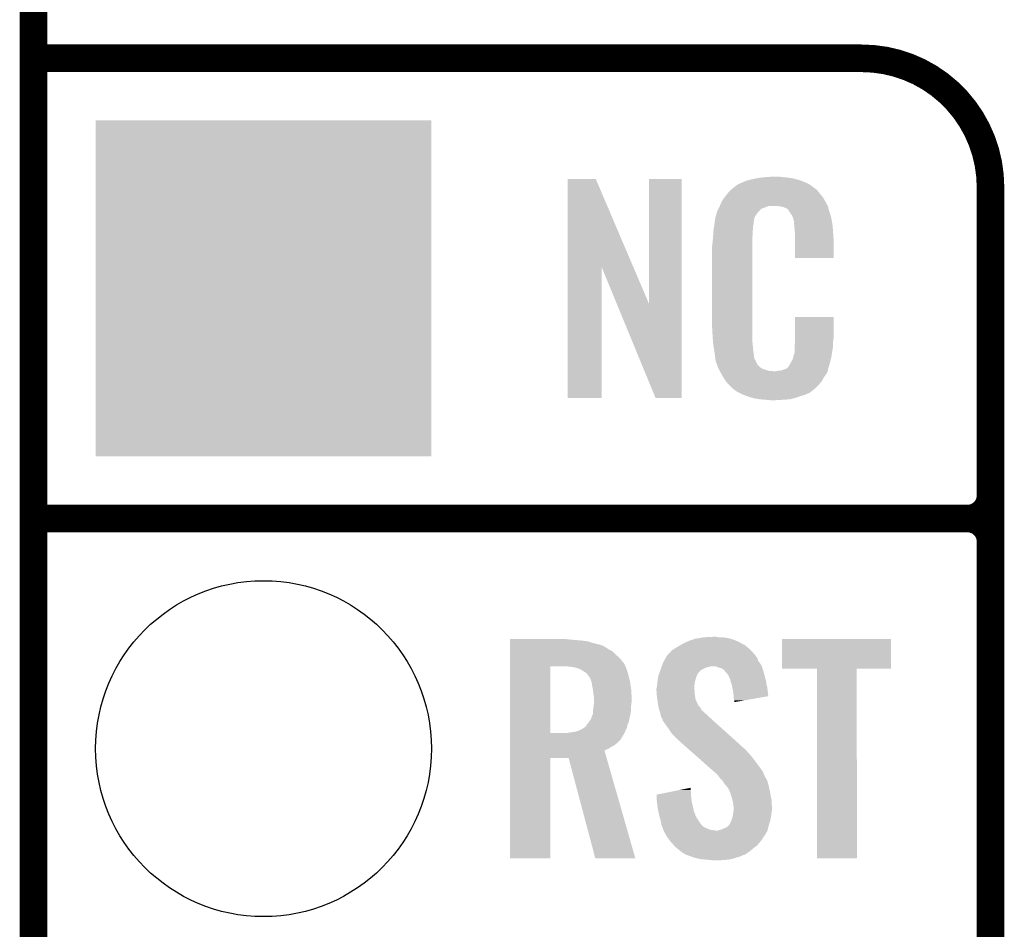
# Model space of a CAD drawing. Extents: x -1.3 to 24.2, y -3.9 to 24.8.
# Tile 12 of 23: x -1.3 to 4.1, y 14.2 to 19.3. Entities that reach past the tile are written whole.
import ezdxf

# ---------------------------------------------------------------- set-up
doc = ezdxf.new("R2010")
doc.units = 0
doc.layers.get('0').update_dxf_attribs({"linetype": 'CONTINUOUS'})
for name, color, linetype in [('M-BUS_RF_5_CLICK_V100_GKO', 14, 'CONTINUOUS'), ('M-BUS_RF_5_CLICK_V100_GTO', 12, 'CONTINUOUS'), ('M-BUS_RF_5_CLICK_V100_GTS', 13, 'CONTINUOUS')]:
    doc.layers.add(name, color=color, linetype=linetype)

# ---------------------------------------------------------------- blocks, each defined once
blk = doc.blocks.new('SQUARE_24')
blk.add_solid([(0.9271, 0.9271), (0.9271, -0.9271), (-0.9271, 0.9271), (-0.9271, -0.9271)])
blk = doc.blocks.new('ROUND_35')
blk.add_circle((0, 0), 0.9271)

msp = doc.modelspace()

# ---------------------------------------------------------------- linework, layer by layer
at = {"layer": 'M-BUS_RF_5_CLICK_V100_GKO', "const_width": 0.1524}
msp.add_lwpolyline([(-1.27, -3.81), (-1.27, 22.479)], dxfattribs=at)
at = {"layer": 'M-BUS_RF_5_CLICK_V100_GTO', "const_width": 0.1524}
for points in [[(-1.27, 19.05), (3.302, 19.05)], [(4.0132, -0.5588), (4.0132, 18.3388)], [(-1.27, 16.51), (3.8862, 16.51)], [(-1.27, 16.51), (3.8862, 16.51)], [(4.0132, 14.097), (4.0132, 16.383)]]:
    msp.add_lwpolyline(points, dxfattribs=at)
for points in [[(4.0132, 18.3388, 0.4142136), (3.302, 19.05)], [(3.8862, 16.51, 0.4142136), (4.0132, 16.637)], [(4.0132, 16.383, 0.4142136), (3.8862, 16.51)], [(4.0132, 16.383, 0.4142136), (3.8862, 16.51)]]:
    msp.add_lwpolyline(points, format="xyb", dxfattribs=at)
at = {"layer": 'M-BUS_RF_5_CLICK_V100_GTO'}
for points in [[(1.678952, 17.896728), (1.67896, 18.384506), (2.041942, 17.896728), (1.833884, 18.384506)], [(1.67896, 18.384506), (1.678962, 18.38452), (1.833884, 18.384506), (1.678962, 18.38452)], [(2.12852, 17.693748), (2.12854, 18.384498), (2.308846, 17.693748), (2.30886, 18.384498)], [(2.12854, 18.384498), (2.128542, 18.38452), (2.30886, 18.384498), (2.128542, 18.38452)], [(2.647314, 18.36674), (2.664462, 18.374362), (2.98704, 18.36674), (2.967222, 18.374362)], [(2.664462, 18.374362), (2.684768, 18.379438), (2.967222, 18.374362), (2.954022, 18.379438)], [(2.684768, 18.379438), (2.69494, 18.38198), (2.954022, 18.379438), (2.943858, 18.38198)], [(2.69494, 18.38198), (2.718646, 18.38706), (2.943858, 18.38198), (2.92354, 18.38706)], [(2.718646, 18.38706), (2.7305, 18.3896), (2.92354, 18.38706), (2.90703, 18.3896)], [(2.7305, 18.3896), (2.75209, 18.39214), (2.90703, 18.3896), (2.89052, 18.39214)], [(2.75209, 18.39214), (2.77368, 18.39468), (2.89052, 18.39214), (2.86258, 18.39468)], [(2.77368, 18.39468), (2.819398, 18.39722), (2.86258, 18.39468), (2.83972, 18.39722)], [(2.562862, 18.30578), (2.580638, 18.323558), (3.068956, 18.30578), (3.055622, 18.323558)], [(2.580638, 18.323558), (2.585722, 18.328642), (3.055622, 18.323558), (3.048506, 18.328642)], [(2.585722, 18.328642), (2.595244, 18.33626), (3.048506, 18.328642), (3.03784, 18.33626)], [(2.595244, 18.33626), (2.607944, 18.34642), (3.03784, 18.33626), (3.02514, 18.34642)], [(2.607944, 18.34642), (2.611122, 18.348962), (3.02514, 18.34642), (3.021328, 18.348962)], [(2.611122, 18.348962), (2.616198, 18.3515), (3.021328, 18.348962), (3.01752, 18.3515)], [(2.616198, 18.3515), (2.616202, 18.351502), (3.01752, 18.3515), (3.017518, 18.351502)], [(2.616202, 18.351502), (2.620006, 18.354038), (3.017518, 18.351502), (3.01498, 18.354038)], [(2.620006, 18.354038), (2.62382, 18.35658), (3.01498, 18.354038), (3.00939, 18.35658)], [(2.62382, 18.35658), (2.6416, 18.3642), (3.00939, 18.35658), (2.992628, 18.3642)], [(2.6416, 18.3642), (2.647314, 18.36674), (2.992628, 18.3642), (2.98704, 18.36674)], [(2.529842, 18.260062), (2.54508, 18.28292), (3.10134, 18.260062), (3.087626, 18.28292)], [(2.54508, 18.28292), (2.547054, 18.285458), (3.087626, 18.28292), (3.086102, 18.285458)], [(2.547054, 18.285458), (2.560886, 18.30324), (3.086102, 18.285458), (3.07086, 18.30324)], [(2.560886, 18.30324), (2.562862, 18.30578), (3.07086, 18.30324), (3.068956, 18.30578)], [(2.50444, 18.20672), (2.510788, 18.219416), (2.73558, 18.20672), (2.74828, 18.219416)], [(2.510788, 18.219416), (2.51333, 18.2245), (2.74828, 18.219416), (2.76098, 18.2245)], [(2.51333, 18.2245), (2.518408, 18.234658), (2.76098, 18.2245), (2.788918, 18.234658)], [(2.518408, 18.234658), (2.51841, 18.23466), (2.788918, 18.234658), (2.837178, 18.23466)], [(2.51841, 18.23466), (2.51968, 18.2372), (3.115192, 18.23466), (3.113808, 18.2372)], [(2.51968, 18.2372), (2.52984, 18.26006), (3.113808, 18.2372), (3.10134, 18.26006)], [(2.52984, 18.26006), (2.529842, 18.260062), (3.10134, 18.26006), (3.10134, 18.260062)], [(2.85496, 18.23212), (2.837178, 18.23466), (3.116578, 18.23212), (3.115192, 18.23466)], [(2.85499, 18.232114), (2.85496, 18.23212), (3.11658, 18.232114), (3.116578, 18.23212)], [(2.867658, 18.22958), (2.85499, 18.232114), (3.11658, 18.22958), (3.11658, 18.232114)], [(2.867664, 18.229578), (2.867658, 18.22958), (3.11658, 18.229578), (3.11658, 18.22958)], [(2.88036, 18.2245), (2.867664, 18.229578), (3.117598, 18.2245), (3.11658, 18.229578)], [(2.890516, 18.219422), (2.88036, 18.2245), (3.118614, 18.219422), (3.117598, 18.2245)], [(2.89306, 18.21688), (2.890516, 18.219422), (3.119122, 18.21688), (3.118614, 18.219422)], [(2.898134, 18.211806), (2.89306, 18.21688), (3.120814, 18.211806), (3.119122, 18.21688)], [(2.89814, 18.209264), (2.898134, 18.211806), (3.121662, 18.209264), (3.120814, 18.211806)], [(2.913378, 18.18894), (2.89814, 18.209264), (3.128434, 18.18894), (3.121662, 18.209264)], [(2.489924, 18.140678), (2.494278, 18.171158), (2.7051, 18.140678), (2.71018, 18.171158)], [(2.494278, 18.171158), (2.49428, 18.171162), (2.71018, 18.171158), (2.710182, 18.171162)], [(2.49428, 18.171162), (2.500084, 18.191478), (2.710182, 18.171162), (2.72288, 18.191478)], [(2.500084, 18.191478), (2.503712, 18.204178), (2.72288, 18.191478), (2.733038, 18.204178)], [(2.503712, 18.204178), (2.50444, 18.20672), (2.733038, 18.204178), (2.73558, 18.20672)], [(2.918462, 18.178778), (2.913378, 18.18894), (3.13182, 18.178778), (3.128434, 18.18894)], [(2.92354, 18.168622), (2.918462, 18.178778), (3.133852, 18.168622), (3.13182, 18.178778)], [(2.926082, 18.15846), (2.92354, 18.168622), (3.135884, 18.15846), (3.133852, 18.168622)], [(2.927774, 18.15338), (2.926082, 18.15846), (3.1369, 18.15338), (3.135884, 18.15846)], [(2.48412, 18.10004), (2.48557, 18.110198), (2.700866, 18.10004), (2.70256, 18.110198)], [(2.48557, 18.110198), (2.487384, 18.122898), (2.70256, 18.110198), (2.70256, 18.122898)], [(2.487384, 18.122898), (2.488836, 18.133058), (2.70256, 18.122898), (2.7051, 18.133058)], [(2.488836, 18.133058), (2.489924, 18.140678), (2.7051, 18.133058), (2.7051, 18.140678)], [(2.928618, 18.150842), (2.927774, 18.15338), (3.137324, 18.150842), (3.1369, 18.15338)], [(2.92862, 18.143218), (2.928618, 18.150842), (3.138594, 18.143218), (3.137324, 18.150842)], [(2.930184, 18.122902), (2.92862, 18.143218), (3.14198, 18.122902), (3.138594, 18.143218)], [(2.93116, 18.1102), (2.930184, 18.122902), (3.142888, 18.1102), (3.14198, 18.122902)], [(2.93324, 18.08734), (2.93116, 18.1102), (3.14452, 18.08734), (3.142888, 18.1102)], [(2.479502, 18.041622), (2.48158, 18.06448), (2.69748, 18.041622), (2.699112, 18.06448)], [(2.48158, 18.06448), (2.482486, 18.07718), (2.699112, 18.06448), (2.70002, 18.07718)], [(2.482486, 18.07718), (2.483756, 18.094958), (2.70002, 18.07718), (2.70002, 18.094958)], [(2.483756, 18.094958), (2.48412, 18.10004), (2.70002, 18.094958), (2.700866, 18.10004)], [(2.9337, 18.08226), (2.93324, 18.08734), (3.14486, 18.08226), (3.14452, 18.08734)], [(2.9337, 18.049242), (2.9337, 18.08226), (3.14706, 18.049242), (3.14486, 18.08226)], [(2.9337, 17.947662), (2.9337, 18.049242), (3.147038, 17.947662), (3.14706, 18.049242)], [(2.4765, 18.01368), (2.47904, 18.03654), (2.69748, 18.01368), (2.69748, 18.03654)], [(2.4765, 17.561558), (2.4765, 18.01368), (2.69748, 17.561558), (2.69748, 18.01368)], [(2.47904, 18.03654), (2.479502, 18.041622), (2.69748, 18.03654), (2.69748, 18.041622)], [(3.147038, 17.94764), (2.9337, 17.947662), (3.147038, 17.94764), (3.147038, 17.947662)], [(1.67894, 17.175502), (1.678952, 17.896728), (1.866878, 17.175502), (1.8669, 17.896728)], [(1.950536, 17.693748), (1.8669, 17.896728), (2.12852, 17.693748), (2.041942, 17.896728)], [(2.164076, 17.175494), (1.950536, 17.693748), (2.308838, 17.175494), (2.308846, 17.693748)], [(2.933704, 17.50822), (2.93372, 17.622498), (3.14706, 17.50822), (3.14706, 17.622498)], [(2.93372, 17.622498), (2.933722, 17.62252), (3.14706, 17.622498), (2.933722, 17.62252)], [(2.47904, 17.51838), (2.4765, 17.561558), (2.69748, 17.51838), (2.69748, 17.561558)], [(2.480904, 17.490438), (2.47904, 17.51838), (2.69748, 17.490438), (2.69748, 17.51838)], [(2.9337, 17.487898), (2.933704, 17.50822), (3.14452, 17.487898), (3.14706, 17.50822)], [(2.48158, 17.48028), (2.480904, 17.490438), (2.699512, 17.48028), (2.69748, 17.490438)], [(2.481944, 17.47774), (2.48158, 17.48028), (2.70002, 17.47774), (2.699512, 17.48028)], [(2.48666, 17.44472), (2.481944, 17.47774), (2.70238, 17.44472), (2.70002, 17.47774)], [(2.93116, 17.45996), (2.931522, 17.462498), (3.144096, 17.45996), (3.14452, 17.462498)], [(2.93116, 17.43202), (2.93116, 17.45996), (3.13944, 17.43202), (3.144096, 17.45996)], [(2.931522, 17.462498), (2.9337, 17.477742), (3.14452, 17.462498), (3.14452, 17.477742)], [(2.9337, 17.477742), (2.9337, 17.487898), (3.14452, 17.477742), (3.14452, 17.487898)], [(2.487084, 17.44218), (2.48666, 17.44472), (2.70256, 17.44218), (2.70238, 17.44472)], [(2.49174, 17.41424), (2.487084, 17.44218), (2.706552, 17.41424), (2.70256, 17.44218)], [(2.492504, 17.406618), (2.49174, 17.41424), (2.70764, 17.406618), (2.706552, 17.41424)], [(2.492758, 17.404076), (2.492504, 17.406618), (2.707642, 17.404076), (2.70764, 17.406618)], [(2.493266, 17.398996), (2.492758, 17.404076), (2.71018, 17.398996), (2.707642, 17.404076)], [(2.494028, 17.391374), (2.493266, 17.398996), (2.710184, 17.391374), (2.71018, 17.398996)], [(2.921002, 17.388842), (2.92377, 17.399), (3.13182, 17.388842), (3.13436, 17.399)], [(2.92377, 17.399), (2.92862, 17.416782), (3.13436, 17.399), (3.137094, 17.416782)], [(2.92862, 17.416782), (2.928626, 17.419326), (3.137094, 17.416782), (3.137486, 17.419326)], [(2.928626, 17.419326), (2.93116, 17.421866), (3.137486, 17.419326), (3.137876, 17.421866)], [(2.93116, 17.421866), (2.93116, 17.43202), (3.137876, 17.421866), (3.13944, 17.43202)], [(2.49428, 17.388842), (2.494028, 17.391374), (2.711872, 17.388842), (2.710184, 17.391374)], [(2.49555, 17.38376), (2.49428, 17.388842), (2.71526, 17.38376), (2.711872, 17.388842)], [(2.499358, 17.368522), (2.49555, 17.38376), (2.722034, 17.368522), (2.71526, 17.38376)], [(2.50317, 17.3609), (2.499358, 17.368522), (2.725422, 17.3609), (2.722034, 17.368522)], [(2.504438, 17.358364), (2.50317, 17.3609), (2.72796, 17.358364), (2.725422, 17.3609)], [(2.50444, 17.353284), (2.504438, 17.358364), (2.73304, 17.353284), (2.72796, 17.358364)], [(2.509522, 17.34312), (2.50444, 17.353284), (2.743206, 17.34312), (2.73304, 17.353284)], [(2.509526, 17.343114), (2.509522, 17.34312), (2.745746, 17.343114), (2.743206, 17.34312)], [(2.510792, 17.34058), (2.509526, 17.343114), (2.74828, 17.34058), (2.745746, 17.343114)], [(2.513332, 17.335498), (2.510792, 17.34058), (2.755902, 17.335498), (2.74828, 17.34058)], [(2.88798, 17.338044), (2.89814, 17.348206), (3.117362, 17.338044), (3.12049, 17.348206)], [(2.89814, 17.348206), (2.898146, 17.350746), (3.12049, 17.348206), (3.12127, 17.350746)], [(2.898146, 17.350746), (2.900682, 17.353282), (3.12127, 17.350746), (3.12205, 17.353282)], [(2.900682, 17.353282), (2.9083, 17.36598), (3.12205, 17.353282), (3.125956, 17.36598)], [(2.9083, 17.36598), (2.909712, 17.368522), (3.125956, 17.36598), (3.12674, 17.368522)], [(2.909712, 17.368522), (2.921002, 17.388842), (3.12674, 17.368522), (3.13182, 17.388842)], [(2.514602, 17.33296), (2.513332, 17.335498), (2.766058, 17.33296), (2.755902, 17.335498)], [(2.518412, 17.32534), (2.514602, 17.33296), (2.788922, 17.32534), (2.766058, 17.33296)], [(2.51968, 17.3228), (2.518412, 17.32534), (2.819398, 17.3228), (2.788922, 17.32534)], [(2.527994, 17.30756), (2.51968, 17.3228), (3.106418, 17.30756), (3.11404, 17.3228)], [(2.534922, 17.29486), (2.527994, 17.30756), (3.097346, 17.29486), (3.106418, 17.30756)], [(2.538156, 17.28978), (2.534922, 17.29486), (3.093718, 17.28978), (3.097346, 17.29486)], [(2.5527, 17.266922), (2.538156, 17.28978), (3.08102, 17.266922), (3.093718, 17.28978)], [(2.819398, 17.3228), (2.829562, 17.322802), (3.11404, 17.3228), (3.11404, 17.322802)], [(2.829562, 17.322802), (2.837184, 17.32534), (3.11404, 17.322802), (3.114886, 17.32534)], [(2.849884, 17.32534), (2.866812, 17.330418), (3.114886, 17.32534), (3.116578, 17.330418)], [(2.866812, 17.330418), (2.87528, 17.332958), (3.116578, 17.330418), (3.116578, 17.332958)], [(2.87528, 17.332958), (2.881616, 17.335496), (3.116578, 17.332958), (3.11658, 17.335496)], [(2.881616, 17.335496), (2.88798, 17.338044), (3.11658, 17.335496), (3.117362, 17.338044)], [(2.552702, 17.26692), (2.5527, 17.266922), (3.08102, 17.26692), (3.08102, 17.266922)], [(2.56794, 17.24914), (2.552702, 17.26692), (3.065464, 17.24914), (3.08102, 17.26692)], [(2.57048, 17.2466), (2.56794, 17.24914), (3.063242, 17.2466), (3.065464, 17.24914)], [(2.58572, 17.23136), (2.57048, 17.2466), (3.048, 17.23136), (3.063242, 17.2466)], [(2.592074, 17.226278), (2.58572, 17.23136), (3.042918, 17.226278), (3.048, 17.23136)], [(2.59842, 17.2212), (2.592074, 17.226278), (3.03657, 17.2212), (3.042918, 17.226278)], [(2.608578, 17.21358), (2.59842, 17.2212), (3.027044, 17.21358), (3.03657, 17.2212)], [(2.61112, 17.211042), (2.608578, 17.21358), (3.023872, 17.211042), (3.027044, 17.21358)], [(2.621284, 17.20596), (2.61112, 17.211042), (3.01752, 17.20596), (3.023872, 17.211042)], [(2.626366, 17.203418), (2.621284, 17.20596), (3.014974, 17.203418), (3.01752, 17.20596)], [(2.631442, 17.20088), (2.626366, 17.203418), (3.004818, 17.20088), (3.014974, 17.203418)], [(2.6416, 17.1958), (2.631442, 17.20088), (2.99466, 17.1958), (3.004818, 17.20088)], [(2.64821, 17.193258), (2.6416, 17.1958), (2.989578, 17.193258), (2.99466, 17.1958)], [(2.668008, 17.185642), (2.64821, 17.193258), (2.96418, 17.185642), (2.989578, 17.193258)], [(2.67462, 17.183098), (2.668008, 17.185642), (2.957184, 17.183098), (2.96418, 17.185642)], [(2.701288, 17.17548), (2.67462, 17.183098), (2.936238, 17.17548), (2.957184, 17.183098)], [(1.866878, 17.17548), (1.67894, 17.175502), (1.866878, 17.17548), (1.866878, 17.175502)], [(2.308838, 17.17548), (2.164076, 17.175494), (2.308838, 17.17548), (2.308838, 17.175494)], [(2.710178, 17.17294), (2.701288, 17.17548), (2.925232, 17.17294), (2.936238, 17.17548)], [(2.7432, 17.16786), (2.710178, 17.17294), (2.90322, 17.16786), (2.925232, 17.17294)], [(2.77368, 17.16532), (2.7432, 17.16786), (2.86512, 17.16532), (2.90322, 17.16786)], [(2.79908, 17.16278), (2.77368, 17.16532), (2.819402, 17.16278), (2.86512, 17.16532)], [(1.36146, 15.84198), (1.361462, 15.84452), (1.69418, 15.84198), (1.67132, 15.84452)], [(1.36146, 15.8369), (1.36146, 15.84198), (1.75514, 15.8369), (1.69418, 15.84198)], [(1.36146, 15.83182), (1.36146, 15.8369), (1.790702, 15.83182), (1.75514, 15.8369)], [(1.36146, 15.82166), (1.36146, 15.83182), (1.82372, 15.82166), (1.790702, 15.83182)], [(1.36146, 15.81404), (1.36146, 15.82166), (1.856742, 15.81404), (1.82372, 15.82166)], [(2.30124, 15.8115), (2.313942, 15.81912), (2.65684, 15.8115), (2.6416, 15.81912)], [(2.313942, 15.81912), (2.324944, 15.824198), (2.6416, 15.81912), (2.631444, 15.824198)], [(2.324944, 15.824198), (2.335942, 15.829274), (2.631444, 15.824198), (2.626366, 15.829274)], [(2.335942, 15.829274), (2.335954, 15.82928), (2.626366, 15.829274), (2.623824, 15.82928)], [(2.335954, 15.82928), (2.346962, 15.83436), (2.623824, 15.82928), (2.612392, 15.83436)], [(2.346962, 15.83436), (2.3622, 15.83944), (2.612392, 15.83436), (2.600958, 15.83944)], [(2.3622, 15.83944), (2.385054, 15.847058), (2.600958, 15.83944), (2.5781, 15.847058)], [(2.385054, 15.847058), (2.38506, 15.84706), (2.5781, 15.847058), (2.578092, 15.84706)], [(2.38506, 15.84706), (2.41554, 15.85214), (2.578092, 15.84706), (2.55524, 15.85214)], [(2.41554, 15.85214), (2.430782, 15.85468), (2.55524, 15.85214), (2.53238, 15.85468)], [(2.430782, 15.85468), (2.48158, 15.85722), (2.512062, 15.85468), (2.496822, 15.85722)], [(2.86258, 15.681982), (2.8626, 15.844498), (3.464538, 15.681982), (3.46456, 15.844498)], [(2.8626, 15.844498), (2.862602, 15.84452), (3.46456, 15.844498), (2.862602, 15.84452)], [(1.36146, 15.811498), (1.36146, 15.81404), (1.861822, 15.811498), (1.856742, 15.81404)], [(1.36146, 15.80896), (1.36146, 15.811498), (1.871982, 15.80896), (1.861822, 15.811498)], [(1.36146, 15.80134), (1.36146, 15.80896), (1.88468, 15.80134), (1.871982, 15.80896)], [(1.36146, 15.788642), (1.36146, 15.80134), (1.905, 15.788642), (1.88468, 15.80134)], [(1.36146, 15.778478), (1.36146, 15.788642), (1.92532, 15.778478), (1.905, 15.788642)], [(1.36146, 15.75816), (1.36146, 15.778478), (1.94564, 15.75816), (1.92532, 15.778478)], [(2.232026, 15.75816), (2.25298, 15.78102), (2.71272, 15.75816), (2.691766, 15.78102)], [(2.25298, 15.78102), (2.255522, 15.783562), (2.691766, 15.78102), (2.689436, 15.783562)], [(2.255522, 15.783562), (2.263986, 15.78864), (2.689436, 15.783562), (2.68478, 15.78864)], [(2.263986, 15.78864), (2.26822, 15.79118), (2.68478, 15.78864), (2.681676, 15.79118)], [(2.26822, 15.79118), (2.28854, 15.80388), (2.681676, 15.79118), (2.666154, 15.80388)], [(2.28854, 15.80388), (2.30124, 15.8115), (2.666154, 15.80388), (2.65684, 15.8115)], [(1.361458, 15.71498), (1.36146, 15.737838), (1.986282, 15.71498), (1.968502, 15.737838)], [(1.361458, 15.712436), (1.361458, 15.71498), (1.988822, 15.712436), (1.986282, 15.71498)], [(1.361458, 15.69466), (1.361458, 15.712436), (1.99771, 15.69466), (1.988822, 15.712436)], [(1.36146, 15.737838), (1.36146, 15.75816), (1.968502, 15.737838), (1.94564, 15.75816)], [(2.198368, 15.69466), (2.204718, 15.712438), (2.750822, 15.69466), (2.740662, 15.712438)], [(2.204718, 15.712438), (2.20472, 15.712442), (2.740662, 15.712438), (2.74066, 15.712442)], [(2.20472, 15.712442), (2.211492, 15.725138), (2.74066, 15.712442), (2.730502, 15.725138)], [(2.211492, 15.725138), (2.21962, 15.740378), (2.730502, 15.725138), (2.72542, 15.740378)], [(2.21962, 15.740378), (2.225042, 15.75054), (2.72542, 15.740378), (2.717802, 15.75054)], [(2.225042, 15.75054), (2.229694, 15.755616), (2.717802, 15.75054), (2.715262, 15.755616)], [(2.229694, 15.755616), (2.232026, 15.75816), (2.715262, 15.755616), (2.71272, 15.75816)], [(1.361452, 15.326382), (1.361458, 15.69466), (1.58242, 15.326382), (1.582442, 15.69466)], [(1.696722, 15.69212), (1.6637, 15.69466), (1.99898, 15.69212), (1.99771, 15.69466)], [(1.724662, 15.687038), (1.696722, 15.69212), (2.00152, 15.687038), (1.99898, 15.69212)], [(1.747524, 15.679418), (1.724662, 15.687038), (2.00406, 15.679418), (2.00152, 15.687038)], [(1.762758, 15.66926), (1.747524, 15.679418), (2.007446, 15.66926), (2.00406, 15.679418)], [(1.771226, 15.66418), (1.762758, 15.66926), (2.009138, 15.66418), (2.007446, 15.66926)], [(1.77546, 15.66164), (1.771226, 15.66418), (2.009832, 15.66164), (2.009138, 15.66418)], [(1.785622, 15.654014), (1.77546, 15.66164), (2.011912, 15.654014), (2.009832, 15.66164)], [(2.182042, 15.64894), (2.18476, 15.656552), (2.39522, 15.64894), (2.39776, 15.656552)], [(2.18476, 15.656552), (2.185668, 15.659094), (2.39776, 15.656552), (2.402826, 15.659094)], [(2.185668, 15.659094), (2.186574, 15.661634), (2.402826, 15.659094), (2.40284, 15.661634)], [(2.186574, 15.661634), (2.190204, 15.671798), (2.40284, 15.661634), (2.412998, 15.671798)], [(2.190204, 15.671798), (2.192926, 15.67942), (2.412998, 15.671798), (2.4257, 15.67942)], [(2.192926, 15.67942), (2.196554, 15.689578), (2.4257, 15.67942), (2.448558, 15.689578)], [(2.196554, 15.689578), (2.197462, 15.69212), (2.448558, 15.689578), (2.46126, 15.69212)], [(2.197462, 15.69212), (2.198368, 15.69466), (2.46126, 15.69212), (2.471418, 15.69466)], [(2.494282, 15.694658), (2.494276, 15.69466), (2.750822, 15.694658), (2.750822, 15.69466)], [(2.50698, 15.689578), (2.494282, 15.694658), (2.75241, 15.689578), (2.750822, 15.694658)], [(2.532376, 15.681962), (2.50698, 15.689578), (2.75479, 15.681962), (2.75241, 15.689578)], [(2.54254, 15.671802), (2.532376, 15.681962), (2.757964, 15.671802), (2.75479, 15.681962)], [(2.547606, 15.669266), (2.54254, 15.671802), (2.758756, 15.669266), (2.757964, 15.671802)], [(2.54762, 15.666726), (2.547606, 15.669266), (2.75955, 15.666726), (2.758756, 15.669266)], [(2.558738, 15.654016), (2.54762, 15.666726), (2.76352, 15.654016), (2.75955, 15.666726)], [(3.055598, 15.68196), (2.86258, 15.681982), (3.464538, 15.68196), (3.464538, 15.681982)], [(3.0556, 15.681938), (3.055598, 15.68196), (3.27406, 15.681938), (3.464538, 15.68196)], [(3.05562, 14.635502), (3.0556, 15.681938), (3.276578, 14.635502), (3.27406, 15.681938)], [(1.788162, 15.64894), (1.785622, 15.654014), (2.013296, 15.64894), (2.011912, 15.654014)], [(1.7907, 15.6464), (1.788162, 15.64894), (2.01399, 15.6464), (2.013296, 15.64894)], [(1.797958, 15.63624), (1.7907, 15.6464), (2.01676, 15.63624), (2.01399, 15.6464)], [(1.8034, 15.628618), (1.797958, 15.63624), (2.01852, 15.628618), (2.01676, 15.63624)], [(1.81102, 15.60576), (1.8034, 15.628618), (2.023794, 15.60576), (2.01852, 15.628618)], [(1.81147, 15.60322), (1.81102, 15.60576), (2.02438, 15.60322), (2.023794, 15.60576)], [(1.817744, 15.56766), (1.81147, 15.60322), (2.02946, 15.56766), (2.02438, 15.60322)], [(2.173222, 15.59814), (2.17424, 15.6083), (2.37998, 15.59814), (2.381672, 15.6083)], [(2.17424, 15.6083), (2.17502, 15.61338), (2.381672, 15.6083), (2.38252, 15.61338)], [(2.17502, 15.61338), (2.17893, 15.638778), (2.38252, 15.61338), (2.390138, 15.638778)], [(2.17893, 15.638778), (2.179322, 15.641322), (2.390138, 15.638778), (2.39141, 15.641322)], [(2.179322, 15.641322), (2.182042, 15.64894), (2.39141, 15.641322), (2.39522, 15.64894)], [(2.560958, 15.651478), (2.558738, 15.654016), (2.763522, 15.651478), (2.76352, 15.654016)], [(2.565398, 15.646402), (2.560958, 15.651478), (2.765214, 15.646402), (2.763522, 15.651478)], [(2.56653, 15.643858), (2.565398, 15.646402), (2.76606, 15.643858), (2.765214, 15.646402)], [(2.572174, 15.63116), (2.56653, 15.643858), (2.768602, 15.63116), (2.76606, 15.643858)], [(2.57556, 15.623542), (2.572174, 15.63116), (2.771142, 15.623542), (2.768602, 15.63116)], [(2.577466, 15.615918), (2.57556, 15.623542), (2.77368, 15.615918), (2.771142, 15.623542)], [(2.580638, 15.603226), (2.577466, 15.615918), (2.775494, 15.603226), (2.77368, 15.615918)], [(2.583174, 15.600686), (2.580638, 15.603226), (2.775858, 15.600686), (2.775494, 15.603226)], [(2.58318, 15.598142), (2.583174, 15.600686), (2.77622, 15.598142), (2.775858, 15.600686)], [(1.81864, 15.562582), (1.817744, 15.56766), (2.02976, 15.562582), (2.02946, 15.56766)], [(1.82118, 15.53972), (1.81864, 15.562582), (2.031104, 15.53972), (2.02976, 15.562582)], [(2.16916, 15.572742), (2.171064, 15.580358), (2.37744, 15.572742), (2.37744, 15.580358)], [(2.16916, 15.570198), (2.16916, 15.572742), (2.37744, 15.570198), (2.37744, 15.572742)], [(2.16916, 15.560038), (2.16916, 15.570198), (2.37998, 15.560038), (2.37744, 15.570198)], [(2.17025, 15.544798), (2.16916, 15.560038), (2.37998, 15.544798), (2.37998, 15.560038)], [(2.171064, 15.580358), (2.1717, 15.582902), (2.37744, 15.580358), (2.377802, 15.582902)], [(2.1717, 15.582902), (2.173222, 15.59814), (2.377802, 15.582902), (2.37998, 15.59814)], [(2.58808, 15.575278), (2.58318, 15.598142), (2.7813, 15.575278), (2.77622, 15.598142)], [(2.5908, 15.56258), (2.58808, 15.575278), (2.782706, 15.56258), (2.7813, 15.575278)], [(2.59588, 15.529562), (2.5908, 15.56258), (2.78636, 15.529562), (2.782706, 15.56258)], [(1.82372, 15.524482), (1.82118, 15.53972), (2.032, 15.524482), (2.031104, 15.53972)], [(1.82372, 15.524478), (1.82372, 15.524482), (2.032, 15.524478), (2.032, 15.524482)], [(1.82372, 15.49908), (1.82372, 15.524478), (2.032, 15.49908), (2.032, 15.524478)], [(1.82372, 15.48638), (1.82372, 15.49908), (2.030412, 15.48638), (2.032, 15.49908)], [(2.1717, 15.524478), (2.17025, 15.544798), (2.383108, 15.524478), (2.37998, 15.544798)], [(2.173654, 15.511778), (2.1717, 15.524478), (2.385062, 15.511778), (2.383108, 15.524478)], [(2.17678, 15.49146), (2.173654, 15.511778), (2.394442, 15.49146), (2.385062, 15.511778)], [(2.59588, 15.529556), (2.59588, 15.529562), (2.78636, 15.529556), (2.78636, 15.529562)], [(2.59588, 15.516862), (2.59588, 15.529556), (2.714042, 15.516862), (2.78636, 15.529556)], [(2.59842, 15.506702), (2.59588, 15.516862), (2.656162, 15.506702), (2.714042, 15.516862)], [(2.59842, 15.496566), (2.59842, 15.506702), (2.59842, 15.496566), (2.656162, 15.506702)], [(1.818638, 15.43812), (1.81864, 15.448278), (2.02692, 15.43812), (2.028048, 15.448278)], [(1.818638, 15.433036), (1.818638, 15.43812), (2.02579, 15.433036), (2.02692, 15.43812)], [(1.81864, 15.448278), (1.820226, 15.46098), (2.028048, 15.448278), (2.02946, 15.46098)], [(1.820226, 15.46098), (1.82118, 15.4686), (2.02946, 15.46098), (2.02946, 15.4686)], [(1.82118, 15.4686), (1.82263, 15.478758), (2.02946, 15.4686), (2.02946, 15.478758)], [(1.82263, 15.478758), (1.82372, 15.48638), (2.02946, 15.478758), (2.030412, 15.48638)], [(2.178898, 15.47876), (2.17678, 15.49146), (2.400302, 15.47876), (2.394442, 15.49146)], [(2.181014, 15.466056), (2.178898, 15.47876), (2.413, 15.466056), (2.400302, 15.47876)], [(2.18186, 15.46098), (2.181014, 15.466056), (2.415032, 15.46098), (2.413, 15.466056)], [(2.1844, 15.45336), (2.18186, 15.46098), (2.418082, 15.45336), (2.415032, 15.46098)], [(2.189478, 15.43812), (2.1844, 15.45336), (2.435014, 15.43812), (2.418082, 15.45336)], [(2.191172, 15.4305), (2.189478, 15.43812), (2.44348, 15.4305), (2.435014, 15.43812)], [(1.792478, 15.38224), (1.79781, 15.389858), (2.01422, 15.38224), (2.016758, 15.389858)], [(1.79781, 15.389858), (1.799588, 15.392398), (2.016758, 15.389858), (2.01676, 15.392398)], [(1.799588, 15.392398), (1.808476, 15.405094), (2.01676, 15.392398), (2.01958, 15.405094)], [(1.808476, 15.405094), (1.80848, 15.407636), (2.01958, 15.405094), (2.020146, 15.407636)], [(1.80848, 15.407636), (1.81102, 15.41272), (2.020146, 15.407636), (2.021274, 15.41272)], [(1.81102, 15.41272), (1.81356, 15.420342), (2.021274, 15.41272), (2.022968, 15.420342)], [(1.81356, 15.420342), (1.818638, 15.433036), (2.022968, 15.420342), (2.02579, 15.433036)], [(2.194558, 15.415262), (2.191172, 15.4305), (2.459988, 15.415262), (2.44348, 15.4305)], [(2.20218, 15.402562), (2.194558, 15.415262), (2.473748, 15.402562), (2.459988, 15.415262)], [(2.202816, 15.40002), (2.20218, 15.402562), (2.4765, 15.40002), (2.473748, 15.402562)], [(2.204718, 15.392406), (2.202816, 15.40002), (2.484976, 15.392406), (2.4765, 15.40002)], [(2.207258, 15.38986), (2.204718, 15.392406), (2.487812, 15.38986), (2.484976, 15.392406)], [(2.24028, 15.34414), (2.207258, 15.38986), (2.538708, 15.34414), (2.487812, 15.38986)], [(1.673858, 15.32636), (1.6891, 15.3289), (1.992532, 15.32636), (1.993704, 15.3289)], [(1.6891, 15.3289), (1.72212, 15.33398), (1.993704, 15.3289), (1.996048, 15.33398)], [(1.72212, 15.33398), (1.739898, 15.339058), (1.996048, 15.33398), (1.998392, 15.339058)], [(1.739898, 15.339058), (1.760218, 15.34922), (1.998392, 15.339058), (2.003082, 15.34922)], [(1.760218, 15.34922), (1.771646, 15.356838), (2.003082, 15.34922), (2.006598, 15.356838)], [(1.771646, 15.356838), (1.775458, 15.359378), (2.006598, 15.356838), (2.00702, 15.359378)], [(1.775458, 15.359378), (1.784982, 15.372078), (2.00702, 15.359378), (2.00914, 15.372078)], [(1.784982, 15.372078), (1.7907, 15.3797), (2.00914, 15.372078), (2.01295, 15.3797)], [(1.7907, 15.3797), (1.792478, 15.38224), (2.01295, 15.3797), (2.01422, 15.38224)], [(2.25552, 15.32128), (2.24028, 15.34414), (2.564154, 15.32128), (2.538708, 15.34414)], [(1.36145, 15.290798), (1.361452, 15.32382), (1.971038, 15.290798), (1.99136, 15.32382)], [(1.36145, 15.267938), (1.36145, 15.290798), (1.948178, 15.267938), (1.971038, 15.290798)], [(1.361452, 15.32636), (1.361452, 15.326382), (1.673858, 15.32636), (1.58242, 15.326382)], [(1.361452, 15.32382), (1.361452, 15.32636), (1.99136, 15.32382), (1.992532, 15.32636)], [(2.28854, 15.28826), (2.25552, 15.32128), (2.600914, 15.28826), (2.564154, 15.32128)], [(2.301238, 15.278102), (2.28854, 15.28826), (2.612222, 15.278102), (2.600914, 15.28826)], [(2.3114, 15.26794), (2.301238, 15.278102), (2.623534, 15.26794), (2.612222, 15.278102)], [(1.36145, 15.257778), (1.36145, 15.267938), (1.935478, 15.257778), (1.948178, 15.267938)], [(1.36145, 15.250158), (1.36145, 15.257778), (1.920238, 15.250158), (1.935478, 15.257778)], [(1.36145, 15.24), (1.36145, 15.250158), (1.905, 15.24), (1.920238, 15.250158)], [(1.36145, 15.22982), (1.36145, 15.24), (1.882144, 15.22982), (1.905, 15.24)], [(1.36145, 15.1892), (1.36145, 15.22982), (1.893774, 15.1892), (1.882144, 15.22982)], [(2.314276, 15.2654), (2.3114, 15.26794), (2.62636, 15.2654), (2.623534, 15.26794)], [(2.325778, 15.25524), (2.314276, 15.2654), (2.63652, 15.25524), (2.62636, 15.2654)], [(2.340154, 15.242542), (2.325778, 15.25524), (2.651758, 15.242542), (2.63652, 15.25524)], [(2.360284, 15.22476), (2.340154, 15.242542), (2.66954, 15.22476), (2.651758, 15.242542)], [(2.38616, 15.201902), (2.360284, 15.22476), (2.689858, 15.201902), (2.66954, 15.22476)], [(1.36144, 14.635502), (1.36145, 15.189178), (1.582398, 14.635502), (1.58242, 15.189178)], [(1.36145, 15.189178), (1.36145, 15.1892), (1.58242, 15.189178), (1.684002, 15.1892)], [(1.831336, 14.635496), (1.684002, 15.1892), (2.052288, 14.635496), (1.893774, 15.1892)], [(2.414918, 15.1765), (2.38616, 15.201902), (2.71018, 15.1765), (2.689858, 15.201902)], [(2.446548, 15.14856), (2.414918, 15.1765), (2.7305, 15.14856), (2.71018, 15.1765)], [(2.4638, 15.13332), (2.446548, 15.14856), (2.74193, 15.13332), (2.7305, 15.14856)], [(2.481222, 15.118078), (2.4638, 15.13332), (2.75336, 15.118078), (2.74193, 15.13332)], [(2.498638, 15.10284), (2.481222, 15.118078), (2.76098, 15.10284), (2.75336, 15.118078)], [(2.50444, 15.097762), (2.498638, 15.10284), (2.763158, 15.097762), (2.76098, 15.10284)], [(2.513968, 15.085058), (2.50444, 15.097762), (2.7686, 15.085058), (2.763158, 15.097762)], [(2.51968, 15.077442), (2.513968, 15.085058), (2.772832, 15.077442), (2.7686, 15.085058)], [(2.532378, 15.064742), (2.51968, 15.077442), (2.77989, 15.064742), (2.772832, 15.077442)], [(2.534076, 15.062198), (2.532378, 15.064742), (2.781302, 15.062198), (2.77989, 15.064742)], [(2.54254, 15.0495), (2.534076, 15.062198), (2.784766, 15.0495), (2.781302, 15.062198)], [(2.231844, 14.998698), (2.29454, 15.011398), (2.35966, 14.998698), (2.35712, 15.011398)], [(2.29454, 15.011398), (2.35712, 15.024074), (2.35712, 15.011398), (2.35712, 15.024074)], [(2.55016, 15.039342), (2.54254, 15.0495), (2.787536, 15.039342), (2.784766, 15.0495)], [(2.55524, 15.034262), (2.55016, 15.039342), (2.78892, 15.034262), (2.787536, 15.039342)], [(2.557778, 15.031722), (2.55524, 15.034262), (2.789466, 15.031722), (2.78892, 15.034262)], [(2.570478, 15.011402), (2.557778, 15.031722), (2.79382, 15.011402), (2.789466, 15.031722)], [(2.575244, 14.9987), (2.570478, 15.011402), (2.79654, 14.9987), (2.79382, 15.011402)], [(2.169178, 14.986004), (2.231844, 14.998698), (2.35966, 14.986004), (2.35966, 14.998698)], [(2.169476, 14.98092), (2.169178, 14.986004), (2.35966, 14.98092), (2.35966, 14.986004)], [(2.170514, 14.96314), (2.169476, 14.98092), (2.3622, 14.96314), (2.35966, 14.98092)], [(2.1717, 14.94282), (2.170514, 14.96314), (2.36474, 14.94282), (2.3622, 14.96314)], [(2.5781, 14.99108), (2.575244, 14.9987), (2.79797, 14.99108), (2.79654, 14.9987)], [(2.58572, 14.968218), (2.5781, 14.99108), (2.802256, 14.968218), (2.79797, 14.99108)], [(2.58826, 14.95806), (2.58572, 14.968218), (2.80416, 14.95806), (2.802256, 14.968218)], [(2.5908, 14.9479), (2.58826, 14.95806), (2.804758, 14.9479), (2.80416, 14.95806)], [(2.17678, 14.90726), (2.1717, 14.94282), (2.373108, 14.90726), (2.36474, 14.94282)], [(2.178414, 14.899638), (2.17678, 14.90726), (2.3749, 14.899638), (2.373108, 14.90726)], [(2.178958, 14.897098), (2.178414, 14.899638), (2.374902, 14.897098), (2.3749, 14.899638)], [(2.18059, 14.88948), (2.178958, 14.897098), (2.37744, 14.88948), (2.374902, 14.897098)], [(2.59334, 14.93012), (2.5908, 14.9479), (2.805804, 14.93012), (2.804758, 14.9479)], [(2.593144, 14.8844), (2.595878, 14.90218), (2.80416, 14.8844), (2.8067, 14.90218)], [(2.59588, 14.914882), (2.59334, 14.93012), (2.8067, 14.914882), (2.805804, 14.93012)], [(2.595878, 14.90218), (2.59588, 14.902182), (2.8067, 14.90218), (2.8067, 14.902182)], [(2.59588, 14.902182), (2.59588, 14.914882), (2.8067, 14.902182), (2.8067, 14.914882)], [(2.182768, 14.879318), (2.18059, 14.88948), (2.382522, 14.879318), (2.37744, 14.88948)], [(2.1844, 14.871698), (2.182768, 14.879318), (2.384426, 14.871698), (2.382522, 14.879318)], [(2.185094, 14.869158), (2.1844, 14.871698), (2.38506, 14.869158), (2.384426, 14.871698)], [(2.19202, 14.84376), (2.185094, 14.869158), (2.400298, 14.84376), (2.38506, 14.869158)], [(2.1971, 14.818362), (2.19202, 14.84376), (2.41809, 14.818362), (2.400298, 14.84376)], [(2.5781, 14.8336), (2.58191, 14.841222), (2.794252, 14.8336), (2.79654, 14.841222)], [(2.58191, 14.841222), (2.583182, 14.843762), (2.79654, 14.841222), (2.797104, 14.843762)], [(2.583182, 14.843762), (2.589276, 14.864082), (2.797104, 14.843762), (2.80162, 14.864082)], [(2.589276, 14.864082), (2.5908, 14.86916), (2.80162, 14.864082), (2.802254, 14.86916)], [(2.5908, 14.86916), (2.593144, 14.8844), (2.802254, 14.86916), (2.80416, 14.8844)], [(2.197102, 14.81836), (2.1971, 14.818362), (2.41809, 14.81836), (2.41809, 14.818362)], [(2.197108, 14.818346), (2.197102, 14.81836), (2.420626, 14.818346), (2.41809, 14.81836)], [(2.199278, 14.81328), (2.197108, 14.818346), (2.423164, 14.81328), (2.420626, 14.818346)], [(2.201454, 14.8082), (2.199278, 14.81328), (2.430782, 14.8082), (2.423164, 14.81328)], [(2.203632, 14.80312), (2.201454, 14.8082), (2.44094, 14.80312), (2.430782, 14.8082)], [(2.204718, 14.800582), (2.203632, 14.80312), (2.446652, 14.800582), (2.44094, 14.80312)], [(2.206624, 14.79296), (2.204718, 14.800582), (2.463802, 14.79296), (2.446652, 14.800582)], [(2.207258, 14.790422), (2.206624, 14.79296), (2.47903, 14.790422), (2.463802, 14.79296)], [(2.20726, 14.79042), (2.207258, 14.790422), (2.47904, 14.79042), (2.47903, 14.790422)], [(2.20853, 14.78788), (2.20726, 14.79042), (2.496822, 14.78788), (2.47904, 14.79042)], [(2.2098, 14.78534), (2.20853, 14.78788), (2.7813, 14.78534), (2.781934, 14.78788)], [(2.209802, 14.785338), (2.2098, 14.78534), (2.7813, 14.785338), (2.7813, 14.78534)], [(2.223656, 14.759938), (2.209802, 14.785338), (2.766058, 14.759938), (2.7813, 14.785338)], [(2.496822, 14.78788), (2.506982, 14.787882), (2.781934, 14.78788), (2.781934, 14.787882)], [(2.506982, 14.787882), (2.5146, 14.790418), (2.781934, 14.787882), (2.782568, 14.790418)], [(2.5146, 14.790418), (2.524762, 14.792962), (2.782568, 14.790418), (2.783204, 14.792962)], [(2.524762, 14.792962), (2.550162, 14.80312), (2.783204, 14.792962), (2.785744, 14.80312)], [(2.550162, 14.80312), (2.562862, 14.810742), (2.785744, 14.80312), (2.78765, 14.810742)], [(2.562862, 14.810742), (2.567936, 14.81582), (2.78765, 14.810742), (2.78892, 14.81582)], [(2.567936, 14.81582), (2.57048, 14.818366), (2.78892, 14.81582), (2.789682, 14.818366)], [(2.57048, 14.818366), (2.570486, 14.820906), (2.789682, 14.818366), (2.790444, 14.820906)], [(2.570486, 14.820906), (2.57556, 14.825984), (2.790444, 14.820906), (2.791968, 14.825984)], [(2.57556, 14.825984), (2.5781, 14.8336), (2.791968, 14.825984), (2.794252, 14.8336)], [(2.22504, 14.7574), (2.223656, 14.759938), (2.76352, 14.7574), (2.766058, 14.759938)], [(2.230374, 14.749782), (2.22504, 14.7574), (2.75844, 14.749782), (2.76352, 14.7574)], [(2.239264, 14.73708), (2.230374, 14.749782), (2.75082, 14.73708), (2.75844, 14.749782)], [(2.24282, 14.732), (2.239264, 14.73708), (2.746586, 14.732), (2.75082, 14.73708)], [(2.2606, 14.71168), (2.24282, 14.732), (2.729652, 14.71168), (2.746586, 14.732)], [(2.265682, 14.706598), (2.2606, 14.71168), (2.725418, 14.706598), (2.729652, 14.71168)], [(2.28092, 14.69136), (2.265682, 14.706598), (2.7051, 14.69136), (2.725418, 14.706598)], [(2.29362, 14.6812), (2.28092, 14.69136), (2.693488, 14.6812), (2.7051, 14.69136)], [(2.302766, 14.67358), (2.29362, 14.6812), (2.68478, 14.67358), (2.693488, 14.6812)], [(1.582398, 14.63548), (1.36144, 14.635502), (1.582398, 14.63548), (1.582398, 14.635502)], [(2.052292, 14.63548), (1.831336, 14.635496), (2.052292, 14.63548), (2.052288, 14.635496)], [(2.308862, 14.6685), (2.302766, 14.67358), (2.67716, 14.6685), (2.68478, 14.67358)], [(2.319006, 14.663426), (2.308862, 14.6685), (2.669548, 14.663426), (2.67716, 14.6685)], [(2.31902, 14.660896), (2.319006, 14.663426), (2.665754, 14.660896), (2.669548, 14.663426)], [(2.325152, 14.658338), (2.31902, 14.660896), (2.661918, 14.658338), (2.665754, 14.660896)], [(2.331242, 14.655798), (2.325152, 14.658338), (2.659374, 14.655798), (2.661918, 14.658338)], [(2.337326, 14.65326), (2.331242, 14.655798), (2.649218, 14.65326), (2.659374, 14.655798)], [(2.349502, 14.64818), (2.337326, 14.65326), (2.63906, 14.64818), (2.649218, 14.65326)], [(2.357128, 14.645638), (2.349502, 14.64818), (2.633978, 14.645638), (2.63906, 14.64818)], [(2.372362, 14.64056), (2.357128, 14.645638), (2.6162, 14.64056), (2.633978, 14.645638)], [(2.379982, 14.63802), (2.372362, 14.64056), (2.608578, 14.63802), (2.6162, 14.64056)], [(2.400302, 14.63294), (2.379982, 14.63802), (2.593338, 14.63294), (2.608578, 14.63802)], [(2.41046, 14.6304), (2.400302, 14.63294), (2.580638, 14.6304), (2.593338, 14.63294)], [(2.44094, 14.62786), (2.41046, 14.6304), (2.56794, 14.62786), (2.580638, 14.6304)], [(2.46634, 14.62532), (2.44094, 14.62786), (2.53746, 14.62532), (2.56794, 14.62786)], [(2.48412, 14.62278), (2.46634, 14.62532), (2.504442, 14.62278), (2.53746, 14.62532)], [(3.276578, 14.63548), (3.05562, 14.635502), (3.276578, 14.63548), (3.276578, 14.635502)]]:
    msp.add_solid(points, dxfattribs=at)

# ---------------------------------------------------------------- block references
at = {"layer": 'M-BUS_RF_5_CLICK_V100_GTS'}
for name, p in [('SQUARE_24', (0, 17.78)), ('ROUND_35', (0, 15.24))]:
    msp.add_blockref(name, p, dxfattribs=at)

doc.saveas('drawing.dxf')
